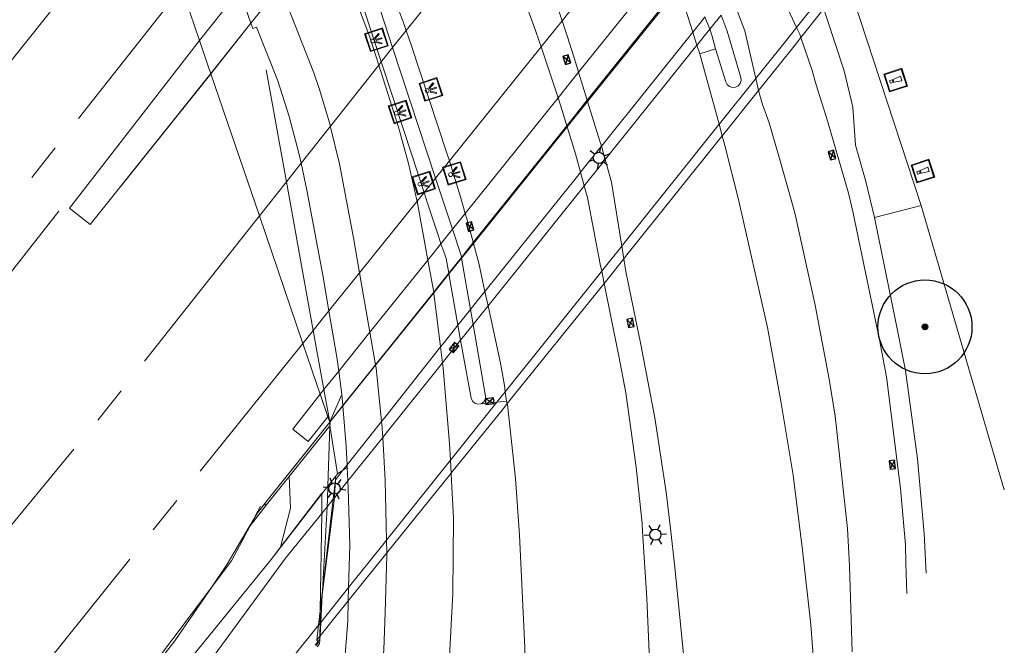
# Model space of a CAD drawing. Header units: metres. Extents: x 92877 to 94117, y 464509 to 465451.
# Tile 95 of 102: x 93524 to 93576, y 465179 to 465212. Entities that reach past the tile are written whole.
import ezdxf

# ---------------------------------------------------------------- set-up
doc = ezdxf.new("R2010")
doc.units = ezdxf.units.M
doc.linetypes.add('AM-AS', pattern=[16, 10, -2, 2, -2])
doc.linetypes.add('IE-TERREINAFSCHEIDING', pattern=[10, 8, -2])
doc.layers.get('0').update_dxf_attribs({"linetype": 'CONTINUOUS'})
for name, color, linetype, lineweight in [('B-WE-AM-AS_SPOOR_RAIL-G', 252, 'AM-AS', 18), ('B-WE-GK-BESCHOEIING_DAMWAND-G', 252, 'GK-BESCHOEIING', 18), ('B-WE-GR-BEPLANTING_CULTUUR-G', 252, 'CONTINUOUS', 18), ('B-WE-GR-BOOM-S', 90, 'CONTINUOUS', 25), ('B-WE-IE-MEUBILAIR_WATERWEGMEUBILAIR_MEERPAAL-S', 252, 'CONTINUOUS', 18), ('B-WE-IE-TERREINAFSCHEIDING-G', 252, 'IE-TERREINAFSCHEIDING', 18), ('B-WE-IE-TERREINAFSCHEIDING_KUNSTMATIG_HEKWERK-G', 252, 'IE-TERREINAFSCHEIDING-KUNSTMATIG', 18), ('B-WE-IE-TERREINAFSCHEIDING_KUNSTMATIG_MUUR-G', 252, 'IE-TERREINAFSCHEIDING-KUNSTMATIG-DICHT', 18), ('B-WE-KL-ET_LS_OV_LICHTMAST-S', 252, 'CONTINUOUS', 25), ('B-WE-KL-ET_LS_SR_ARMATUUR-G', 252, 'CONTINUOUS', 18), ('B-WE-KW-KUNSTWERK-GV', 252, 'CONTINUOUS', 18), ('B-WE-KW-KUNSTWERK_GELUIDSWERING_SCHERM-G', 252, 'CONTINUOUS', 18), ('B-WE-RI-HWA_KOLK-S', 252, 'CONTINUOUS', 25), ('B-WE-VH-VERHARDING-GV', 252, 'CONTINUOUS', 18)]:
    doc.layers.add(name, color=color, linetype=linetype, lineweight=lineweight)
doc.linetypes.add('GK-BESCHOEIING', pattern='A,30,-5,[1,NLCS.SHX,S=1,R=0,X=0,Y=0],-5', length=40)
doc.linetypes.add('IE-TERREINAFSCHEIDING-KUNSTMATIG', pattern='A,4,[82,NLCS.SHX,S=0.75,R=90,X=0,Y=0],4,-2', length=10)
doc.linetypes.add('IE-TERREINAFSCHEIDING-KUNSTMATIG-DICHT', pattern='A,8,-1,[82,NLCS.SHX,S=0.75,R=90,X=0,Y=0],-1', length=10)

# ---------------------------------------------------------------- blocks, each defined once
blk = doc.blocks.new('Q_LICHTPUNT')
for points in [[(-0.5, 0.5), (0.5, 0.5), (0.5, -0.5), (-0.5, -0.5)], [(-0.463, 0.464), (0.459, 0.464), (0.459, -0.459), (-0.463, -0.459)], [(-0.123, 0.08), (-0.077, 0.051), (-0.255, -0.233), (-0.301, -0.204)], [(-0.033, 0.032), (0.021, 0.032), (0.021, -0.303), (-0.033, -0.303)], [(0.075, 0.051), (0.121, 0.079), (0.293, -0.209), (0.247, -0.236)]]:
    blk.add_lwpolyline(points, close=True)
blk.add_circle((-0.002, 0.21), 0.103)
blk = doc.blocks.new('Q_LICHTMAST')
for points in [[(0, 0.3), (0, 0.6)], [(-0.26, 0.15), (-0.52, 0.3)], [(0.26, 0.15), (0.52, 0.3)], [(-0.26, -0.15), (-0.52, -0.3)], [(0, -0.3), (0, -0.6)], [(0.26, -0.15), (0.52, -0.3)]]:
    blk.add_lwpolyline(points)
blk.add_circle((0, 0), 0.3)
blk = doc.blocks.new('Q_MEERPAAL')
for points in [[(-0.5, 0.5), (0.5, 0.5), (0.5, -0.5), (-0.5, -0.5)], [(-0.076, 0.32), (0.068, 0.32), (0.068, 0.17), (-0.076, 0.17)]]:
    blk.add_lwpolyline(points, close=True)
blk.add_lwpolyline([(-0.442, 0.464), (0.438, 0.464, -0.414214), (0.459, 0.442), (0.459, -0.437, -0.414214), (0.438, -0.459), (-0.442, -0.459, -0.414214), (-0.463, -0.437), (-0.463, 0.442), (-0.463, 0.444), (-0.463, 0.446), (-0.463, 0.448), (-0.462, 0.45), (-0.461, 0.451), (-0.46, 0.453), (-0.459, 0.455), (-0.458, 0.456), (-0.457, 0.457), (-0.456, 0.459), (-0.454, 0.46), (-0.453, 0.461), (-0.451, 0.462), (-0.449, 0.462), (-0.447, 0.463), (-0.446, 0.463), (-0.444, 0.464), (-0.442, 0.464)], format="xyb")
for points in [[(-0.076, 0.124), (-0.136, -0.311)], [(-0.076, 0.124), (0.068, 0.124)], [(0.068, 0.124), (0.122, -0.311)], [(-0.136, -0.311), (0.122, -0.311)]]:
    blk.add_lwpolyline(points)
blk = doc.blocks.new('B-SRI-KOLK_COMBINATIE-SO')
for p, q in [((-1.125, 0), (1.125, 1.5)), ((1.125, 0), (-1.125, 1.5))]:
    blk.add_line(p, q)
at = {"flags": 128}
blk.add_lwpolyline([(-1.125, 0), (1.125, 0), (1.125, 1.5), (-1.125, 1.5)], close=True, dxfattribs=at)
blk = doc.blocks.new('SGR-BOOM_01')
at = {"ltscale": 0.1}
h = blk.add_hatch(color=256, dxfattribs=at)
edge = h.paths.add_edge_path()
edge.add_arc((0, 0), 0.15, 0, 360)
for radius in [2.5, 0.045]:
    blk.add_circle((0, 0), radius)
blk.add_circle((0, 0), 0.15, dxfattribs=at)

msp = doc.modelspace()

# ---------------------------------------------------------------- linework, layer by layer
at = {"layer": 'B-WE-AM-AS_SPOOR_RAIL-G'}
for p, q in [((93557.607, 465217.833), (93552.87, 465211.932)), ((93549.273, 465217.28), (93544.578, 465211.403)), ((93552.87, 465211.932), (93551.753, 465210.541)), ((93544.578, 465211.403), (93543.859, 465210.503)), ((93551.753, 465210.541), (93546.875, 465204.464)), ((93543.254, 465209.738), (93543.119, 465209.568)), ((93543.119, 465209.568), (93540.545, 465206.314)), ((93540.545, 465206.314), (93538.985, 465204.342)), ((93546.875, 465204.464), (93546.147, 465203.557)), ((93538.985, 465204.342), (93538.203, 465203.353)), ((93546.147, 465203.557), (93545.527, 465202.785)), ((93538.203, 465203.353), (93536.768, 465201.539)), ((93545.527, 465202.785), (93545.161, 465202.329)), ((93545.161, 465202.329), (93542.096, 465198.51)), ((93536.768, 465201.539), (93536.768, 465201.539)), ((93536.768, 465201.539), (93536.768, 465201.539)), ((93542.096, 465198.51), (93540.467, 465196.481)), ((93540.467, 465196.481), (93539.633, 465195.441)), ((93539.633, 465195.441), (93539.082, 465194.755)), ((93513.593, 465163), (93539.082, 465194.755)), ((93539.082, 465194.755), (93539.082, 465194.755)), ((93539.082, 465194.755), (93539.082, 465194.755))]:
    msp.add_line(p, q, dxfattribs=at)
at = {"layer": 'B-WE-AM-AS_SPOOR_RAIL-G', "flags": 128}
for points in [[(93493.452, 465172.096), (93500.971, 465181.401), (93521.793, 465207.603), (93530.845, 465218.907)], [(93497.721, 465168.801), (93508.691, 465183.074), (93522.165, 465200.422), (93532.627, 465213.682)], [(93543.859, 465210.503), (93543.802, 465210.431), (93543.254, 465209.738)], [(93500.603, 465156.379), (93506.01, 465163.298), (93519.985, 465180.745), (93528.175, 465190.675), (93536.768, 465201.539)]]:
    msp.add_lwpolyline(points, dxfattribs=at)
at = {"layer": 'B-WE-GK-BESCHOEIING_DAMWAND-G'}
for p, q in [((93571.98, 465202.09), (93568.04, 465214.1)), ((93576.402, 465186.97), (93571.98, 465202.09))]:
    msp.add_line(p, q, dxfattribs=at)
at = {"layer": 'B-WE-GR-BEPLANTING_CULTUUR-G'}
for p, q in [((93571.98, 465202.09), (93569.497, 465201.461)), ((93540.933, 465187.816), (93540.813, 465187.668)), ((93541.216, 465188.006), (93540.933, 465187.816)), ((93541.444, 465188.158), (93541.216, 465188.006)), ((93540.417, 465187.158), (93540.097, 465186.746)), ((93540.813, 465187.668), (93540.417, 465187.158)), ((93540.694, 465186.462), (93540.815, 465187.498)), ((93540.815, 465187.498), (93540.813, 465187.668)), ((93540.097, 465186.746), (93537.39, 465183.258)), ((93537.137, 465186.144), (93536.274, 465185.049)), ((93536.229, 465184.992), (93536.228, 465184.991)), ((93536.274, 465185.049), (93536.229, 465184.992))]:
    msp.add_line(p, q, dxfattribs=at)
at = {"layer": 'B-WE-GR-BEPLANTING_CULTUUR-G', "flags": 128}
msp.add_lwpolyline([(93537.896, 465183.918), (93538.419, 465185.989), (93538.356, 465187.666)], dxfattribs=at)
at = {"layer": 'B-WE-IE-TERREINAFSCHEIDING-G'}
for p, q in [((93540.414, 465190.849), (93540.51, 465190.568)), ((93539.816, 465178.967), (93539.882, 465178.88))]:
    msp.add_line(p, q, dxfattribs=at)
at = {"layer": 'B-WE-IE-TERREINAFSCHEIDING-G', "flags": 128}
msp.add_lwpolyline([(93539.882, 465178.88), (93539.913, 465178.838), (93539.78, 465178.68)], dxfattribs=at)
at = {"layer": 'B-WE-IE-TERREINAFSCHEIDING_KUNSTMATIG_HEKWERK-G'}
for p, q in [((93536.39, 465185.267), (93536.832, 465186.095)), ((93536.274, 465185.049), (93536.389, 465185.265)), ((93536.389, 465185.265), (93536.39, 465185.267)), ((93529.878, 465176.006), (93534.214, 465181.769)), ((93534.214, 465181.769), (93534.216, 465181.772))]:
    msp.add_line(p, q, dxfattribs=at)
at = {"layer": 'B-WE-IE-TERREINAFSCHEIDING_KUNSTMATIG_HEKWERK-G', "flags": 128}
for points in [[(93526.103, 465201.799), (93518.215, 465191.769), (93499.581, 465167.574)], [(93534.216, 465181.772), (93535.278, 465183.184), (93536.274, 465185.049)], [(93537.39, 465183.258), (93530.215, 465174.425), (93528.674, 465172.184), (93524.701, 465166.599), (93513.134, 465149.795), (93506.78, 465140.47), (93500, 465128.89), (93494.59, 465119.41)]]:
    msp.add_lwpolyline(points, dxfattribs=at)
at = {"layer": 'B-WE-IE-TERREINAFSCHEIDING_KUNSTMATIG_MUUR-G'}
for p, q in [((93537.869, 465213.729), (93536.317, 465211.793)), ((93536.317, 465211.793), (93536.245, 465211.703)), ((93536.245, 465211.703), (93534.182, 465209.122)), ((93537.125, 465209.315), (93538.203, 465203.353)), ((93534.182, 465209.122), (93527.758, 465201.081)), ((93534.182, 465209.122), (93534.182, 465209.122)), ((93538.203, 465203.353), (93539.633, 465195.441)), ((93539.633, 465195.441), (93540.201, 465192.3)), ((93540.201, 465192.3), (93540.513, 465190.574)), ((93538.356, 465187.666), (93540.519, 465190.368)), ((93540.519, 465190.368), (93540.417, 465187.158)), ((93540.519, 465190.368), (93540.51, 465190.568)), ((93540.513, 465190.574), (93540.513, 465190.572)), ((93540.513, 465190.572), (93540.513, 465190.572)), ((93540.933, 465187.816), (93540.519, 465190.368)), ((93537.137, 465186.144), (93538.356, 465187.666)), ((93540.097, 465186.746), (93540.082, 465185.71)), ((93540.082, 465185.71), (93540.005, 465180.532)), ((93540.373, 465186.067), (93540.127, 465181.587)), ((93537.39, 465183.258), (93537.896, 465183.918)), ((93540.127, 465181.587), (93540.116, 465181.379)), ((93540.116, 465181.379), (93540.036, 465179.911)), ((93540.004, 465180.478), (93539.995, 465179.86)), ((93540.005, 465180.532), (93540.004, 465180.478)), ((93539.995, 465179.86), (93539.984, 465179.177)), ((93540.036, 465179.911), (93539.996, 465179.191)), ((93539.882, 465178.88), (93539.74, 465178.697))]:
    msp.add_line(p, q, dxfattribs=at)
at = {"layer": 'B-WE-IE-TERREINAFSCHEIDING_KUNSTMATIG_MUUR-G', "flags": 128}
for points in [[(93540.513, 465190.572), (93540.527, 465190.495), (93540.519, 465190.368)], [(93540.417, 465187.158), (93540.395, 465186.474), (93540.373, 465186.067)], [(93537.896, 465183.918), (93540.098, 465186.789), (93540.097, 465186.746)], [(93539.996, 465179.191), (93539.973, 465178.769), (93539.838, 465178.602)], [(93539.984, 465179.177), (93539.982, 465179.009), (93539.882, 465178.88)]]:
    msp.add_lwpolyline(points, dxfattribs=at)
at = {"layer": 'B-WE-KW-KUNSTWERK-GV'}
for p, q in [((93541.362, 465218.086), (93543.859, 465210.503)), ((93532.627, 465213.682), (93533.587, 465210.869)), ((93554.23, 465207.628), (93559.085, 465213.664)), ((93560.726, 465211.474), (93560.476, 465212.139)), ((93559.83, 465211.328), (93554.962, 465205.247)), ((93533.587, 465210.869), (93534.069, 465209.454)), ((93543.859, 465210.503), (93546.147, 465203.557)), ((93534.069, 465209.454), (93534.182, 465209.122)), ((93534.182, 465209.122), (93534.186, 465209.111)), ((93534.186, 465209.111), (93536.768, 465201.539)), ((93553.145, 465206.279), (93554.23, 465207.628)), ((93548.16, 465200.08), (93553.145, 465206.279)), ((93546.147, 465203.557), (93547.046, 465200.83)), ((93536.768, 465201.539), (93539.082, 465194.755)), ((93547.53, 465199.297), (93548.16, 465200.08)), ((93546.853, 465198.455), (93547.53, 465199.297)), ((93547.523, 465199.337), (93547.53, 465199.297)), ((93547.53, 465199.297), (93548.005, 465196.563)), ((93546.048, 465197.454), (93546.853, 465198.455)), ((93546.853, 465198.455), (93546.847, 465198.491)), ((93547.329, 465195.719), (93546.853, 465198.455)), ((93549.958, 465191.557), (93555.114, 465197.946)), ((93542.948, 465193.599), (93546.048, 465197.454)), ((93548.005, 465196.563), (93547.329, 465195.719)), ((93548.005, 465196.563), (93548.144, 465195.765)), ((93547.468, 465194.921), (93547.329, 465195.719)), ((93539.082, 465194.755), (93540.003, 465192.054)), ((93541.21, 465191.438), (93542.948, 465193.599)), ((93540.003, 465192.054), (93540.51, 465190.568)), ((93540.513, 465190.572), (93541.21, 465191.438)), ((93540.51, 465190.568), (93540.513, 465190.572)), ((93543.271, 465190.605), (93541.438, 465188.286)), ((93541.438, 465188.286), (93541.216, 465188.006)), ((93541.216, 465188.006), (93540.815, 465187.498)), ((93543.552, 465183.612), (93546.967, 465187.847)), ((93540.758, 465186.542), (93540.116, 465181.379)), ((93539.996, 465179.191), (93541.5, 465181.061)), ((93540.116, 465181.379), (93540.004, 465180.478)), ((93539.915, 465179.76), (93539.816, 465178.967)), ((93539.816, 465178.967), (93539.984, 465179.177)), ((93539.984, 465179.177), (93539.996, 465179.191))]:
    msp.add_line(p, q, dxfattribs=at)
at = {"layer": 'B-WE-KW-KUNSTWERK-GV', "flags": 128}
for points in [[(93543.254, 465209.738), (93543.219, 465209.845), (93542.392, 465212.354), (93540.764, 465217.34)], [(93565.578, 465211.029), (93566.7, 465212.43), (93566.794, 465212.548)], [(93560.476, 465212.139), (93560.266, 465211.875), (93559.894, 465211.408), (93559.83, 465211.328)], [(93561.333, 465212.232), (93561.655, 465211.373), (93562.384, 465208.911), (93562.398, 465208.75), (93562.349, 465208.596), (93562.246, 465208.471), (93562.103, 465208.395), (93561.942, 465208.38), (93561.787, 465208.426), (93561.662, 465208.528), (93561.584, 465208.67), (93561.028, 465210.429)], [(93561.028, 465210.429), (93560.841, 465211.167), (93560.726, 465211.474)], [(93563.329, 465208.218), (93563.41, 465208.32), (93565.29, 465210.67), (93565.578, 465211.029)], [(93545.527, 465202.785), (93544.466, 465206.041), (93543.254, 465209.738)], [(93561.397, 465205.801), (93561.42, 465205.83), (93563.329, 465208.218)], [(93556.152, 465199.258), (93556.32, 465199.47), (93561.397, 465205.801)], [(93554.962, 465205.247), (93554.871, 465205.133), (93553.855, 465203.866)], [(93553.855, 465203.866), (93553.76, 465203.748), (93548.767, 465197.514)], [(93546.428, 465200.061), (93546.308, 465200.405), (93545.712, 465202.218), (93545.527, 465202.785)], [(93547.046, 465200.83), (93547.508, 465199.426), (93547.523, 465199.337)], [(93546.847, 465198.491), (93546.71, 465199.278), (93546.63, 465199.483), (93546.428, 465200.061)], [(93555.114, 465197.946), (93555.19, 465198.04), (93556.152, 465199.258)], [(93548.767, 465197.514), (93548.381, 465197.032), (93548.005, 465196.563)], [(93547.329, 465195.719), (93546.614, 465194.827), (93546.409, 465194.569)], [(93548.144, 465195.765), (93548.805, 465191.954), (93548.79, 465191.784), (93548.703, 465191.638), (93548.561, 465191.543)], [(93546.409, 465194.569), (93543.508, 465190.904), (93543.271, 465190.605)], [(93548.561, 465191.543), (93548.392, 465191.519), (93548.229, 465191.57), (93548.104, 465191.686), (93548.042, 465191.845), (93547.584, 465194.254), (93547.468, 465194.921)], [(93546.967, 465187.847), (93547.01, 465187.9), (93549.75, 465191.3), (93549.958, 465191.557)], [(93540.815, 465187.498), (93540.766, 465186.607), (93540.758, 465186.542)], [(93541.5, 465181.061), (93543.26, 465183.25), (93543.552, 465183.612)], [(93540.004, 465180.478), (93539.943, 465179.988), (93539.915, 465179.76)]]:
    msp.add_lwpolyline(points, dxfattribs=at)
at = {"layer": 'B-WE-KW-KUNSTWERK_GELUIDSWERING_SCHERM-G'}
for p, q in [((93559.053, 465213.752), (93554.209, 465207.696)), ((93554.209, 465207.696), (93553.126, 465206.342)), ((93553.126, 465206.342), (93548.149, 465200.119)), ((93548.149, 465200.119), (93547.523, 465199.337)), ((93547.523, 465199.337), (93546.847, 465198.491)), ((93546.847, 465198.491), (93546.043, 465197.485)), ((93546.043, 465197.485), (93542.945, 465193.613)), ((93542.945, 465193.613), (93541.21, 465191.443)), ((93541.21, 465191.443), (93540.513, 465190.572)), ((93540.51, 465190.568), (93537.114, 465186.3)), ((93540.513, 465190.572), (93540.51, 465190.568)), ((93537.114, 465186.3), (93536.666, 465185.737)), ((93536.666, 465185.737), (93536.389, 465185.265)), ((93536.389, 465185.265), (93536.229, 465184.992)), ((93536.229, 465184.992), (93535.06, 465183.001)), ((93535.06, 465183.001), (93534.216, 465181.772)), ((93534.216, 465181.772), (93532.263, 465178.929)), ((93532.263, 465178.929), (93529.345, 465175.218))]:
    msp.add_line(p, q, dxfattribs=at)
at = {"layer": 'B-WE-VH-VERHARDING-GV'}
for p, q in [((93553.749, 465209.184), (93558.551, 465215.168)), ((93532.627, 465213.682), (93533.587, 465210.869)), ((93533.587, 465210.869), (93535.714, 465213.567)), ((93536.317, 465211.793), (93535.714, 465213.567)), ((93536.245, 465211.703), (93534.186, 465209.111)), ((93559.83, 465211.328), (93560.05, 465210.63)), ((93533.587, 465210.869), (93533.587, 465210.869)), ((93534.069, 465209.454), (93533.587, 465210.869)), ((93560.05, 465210.63), (93555.168, 465204.535)), ((93560.05, 465210.63), (93560.198, 465210.161)), ((93560.198, 465210.161), (93561.028, 465210.429)), ((93560.198, 465210.161), (93561.228, 465206.416)), ((93534.182, 465209.122), (93534.069, 465209.454)), ((93552.661, 465207.828), (93553.749, 465209.184)), ((93554.209, 465207.696), (93553.749, 465209.184)), ((93527.758, 465201.081), (93534.186, 465209.111)), ((93534.186, 465209.111), (93534.182, 465209.122)), ((93534.186, 465209.111), (93536.768, 465201.539)), ((93534.186, 465209.111), (93534.186, 465209.111)), ((93547.718, 465201.668), (93552.661, 465207.828)), ((93554.23, 465207.628), (93554.209, 465207.696)), ((93553.126, 465206.342), (93553.145, 465206.279)), ((93561.228, 465206.416), (93561.397, 465205.801)), ((93555.168, 465204.535), (93554.962, 465205.247)), ((93553.855, 465203.866), (93554.057, 465203.147)), ((93545.161, 465202.329), (93545.732, 465199.193)), ((93536.768, 465201.539), (93539.082, 465194.755)), ((93547.046, 465200.83), (93547.718, 465201.668)), ((93546.428, 465200.061), (93547.046, 465200.83)), ((93545.732, 465199.193), (93546.428, 465200.061)), ((93548.16, 465200.08), (93548.149, 465200.119)), ((93556.152, 465199.258), (93556.046, 465199.934)), ((93542.645, 465195.346), (93545.732, 465199.193)), ((93545.732, 465199.193), (93546.043, 465197.485)), ((93542.645, 465195.346), (93542.096, 465198.51)), ((93549.848, 465192.183), (93554.98, 465198.602)), ((93554.98, 465198.602), (93555.114, 465197.946)), ((93546.043, 465197.485), (93546.048, 465197.454)), ((93548.932, 465196.75), (93548.767, 465197.514)), ((93548.144, 465195.765), (93547.468, 465194.921)), ((93540.992, 465193.287), (93542.645, 465195.346)), ((93542.945, 465193.613), (93542.645, 465195.346)), ((93539.082, 465194.755), (93540.003, 465192.054)), ((93546.409, 465194.569), (93546.514, 465193.73)), ((93542.948, 465193.599), (93542.945, 465193.613)), ((93540.201, 465192.3), (93540.992, 465193.287)), ((93541.161, 465192.031), (93540.992, 465193.287)), ((93540.003, 465192.054), (93540.201, 465192.3)), ((93540.414, 465190.849), (93540.003, 465192.054)), ((93540.003, 465192.054), (93540.003, 465192.054)), ((93540.513, 465190.574), (93541.161, 465192.031)), ((93541.161, 465192.031), (93541.21, 465191.443)), ((93549.916, 465191.69), (93549.848, 465192.183)), ((93541.21, 465191.443), (93541.21, 465191.438)), ((93549.407, 465191.632), (93549.916, 465191.69)), ((93549.958, 465191.557), (93549.916, 465191.69)), ((93540.51, 465190.568), (93540.513, 465190.574)), ((93543.33, 465189.753), (93541.479, 465187.443)), ((93541.438, 465188.286), (93541.444, 465188.158)), ((93543.537, 465184.291), (93546.934, 465188.539)), ((93546.934, 465188.539), (93546.967, 465187.847)), ((93541.444, 465188.158), (93541.479, 465187.443)), ((93541.479, 465187.443), (93540.758, 465186.542)), ((93536.666, 465185.737), (93537.04, 465186.207)), ((93537.04, 465186.207), (93537.114, 465186.3)), ((93537.04, 465186.207), (93537.137, 465186.144)), ((93540.127, 465181.587), (93540.694, 465186.462)), ((93540.694, 465186.462), (93540.373, 465186.067)), ((93536.39, 465185.267), (93536.666, 465185.737)), ((93540.373, 465186.067), (93540.082, 465185.71)), ((93536.228, 465184.991), (93536.39, 465185.267)), ((93535.06, 465183.001), (93536.228, 465184.991)), ((93543.552, 465183.612), (93543.537, 465184.291)), ((93534.214, 465181.769), (93535.06, 465183.001)), ((93532.263, 465178.929), (93534.214, 465181.769)), ((93540.005, 465180.532), (93540.127, 465181.587)), ((93540.036, 465179.911), (93541.517, 465181.764)), ((93541.517, 465181.764), (93541.5, 465181.061)), ((93539.915, 465179.76), (93540.005, 465180.532)), ((93539.915, 465179.76), (93539.995, 465179.86)), ((93539.995, 465179.86), (93540.036, 465179.911)), ((93529.931, 465175.964), (93532.263, 465178.929))]:
    msp.add_line(p, q, dxfattribs=at)
at = {"layer": 'B-WE-VH-VERHARDING-GV', "flags": 128}
for points in [[(93544.578, 465211.403), (93544.464, 465211.731), (93544.053, 465212.87), (93543.63, 465214.005), (93543.195, 465215.135), (93542.748, 465216.26), (93541.783, 465218.611)], [(93552.87, 465211.932), (93552.55, 465212.864), (93551.916, 465214.649), (93551.265, 465216.427), (93550.595, 465218.198), (93550.402, 465218.693)], [(93549.273, 465217.28), (93549.681, 465216.228), (93550.527, 465213.972), (93551.347, 465211.706), (93551.753, 465210.541)], [(93540.34, 465216.812), (93541.935, 465212.934), (93542.652, 465211.048), (93543.119, 465209.568)], [(93565.35, 465211.57), (93564.136, 465214.196), (93563.727, 465215.222)], [(93540.545, 465206.314), (93539.987, 465208.21), (93539.666, 465209.151), (93537.869, 465213.729)], [(93559.085, 465213.664), (93559.16, 465213.451), (93559.83, 465211.328)], [(93563.175, 465208.851), (93562.595, 465211.394), (93561.971, 465213.029)], [(93565.35, 465211.57), (93566.489, 465212.995), (93566.594, 465213.126)], [(93569.497, 465201.461), (93569.026, 465203.376), (93568.489, 465205.311), (93568.342, 465207.325), (93567.89, 465209.269), (93566.964, 465212.06), (93566.794, 465212.548)], [(93538.985, 465204.342), (93538.87, 465204.884), (93538.353, 465206.826), (93537.742, 465208.737), (93536.609, 465211.589), (93536.411, 465211.517), (93536.317, 465211.793)], [(93553.749, 465209.184), (93553.601, 465209.663), (93553.165, 465211.073), (93552.87, 465211.932)], [(93561.333, 465212.232), (93561.018, 465211.839), (93560.726, 465211.474)], [(93546.875, 465204.464), (93546.745, 465204.877), (93544.863, 465210.588), (93544.578, 465211.403)], [(93560.726, 465211.474), (93560.5, 465211.192), (93560.092, 465210.683), (93560.05, 465210.63)], [(93563.175, 465208.851), (93563.232, 465208.922), (93565.092, 465211.248), (93565.35, 465211.57)], [(93565.578, 465211.029), (93565.517, 465211.208), (93565.35, 465211.57)], [(93533.587, 465210.869), (93526.663, 465201.947), (93527.758, 465201.081)], [(93571.222, 465181.446), (93571.168, 465183.045), (93571.146, 465184.039), (93570.881, 465187.028), (93570.14, 465192.981), (93569.769, 465194.95), (93568.347, 465201.781), (93568.12, 465202.753), (93567, 465206.604), (93566.399, 465208.509), (93566.157, 465209.331), (93565.578, 465211.029)], [(93551.753, 465210.541), (93552.14, 465209.431), (93552.661, 465207.828)], [(93543.119, 465209.568), (93544.163, 465206.264), (93544.703, 465204.33), (93545.153, 465202.374), (93545.161, 465202.329)], [(93561.228, 465206.416), (93561.252, 465206.446), (93563.175, 465208.851)], [(93563.329, 465208.218), (93563.28, 465208.393), (93563.175, 465208.851)], [(93568.306, 465178.337), (93568.164, 465182.91), (93568.055, 465184.909), (93567.399, 465190.888), (93567.088, 465192.857), (93566.339, 465196.787), (93565.258, 465201.703), (93564.445, 465204.602), (93563.886, 465206.489), (93563.538, 465207.47), (93563.329, 465208.218)], [(93552.661, 465207.828), (93552.883, 465207.145), (93553.126, 465206.342)], [(93554.962, 465205.247), (93554.885, 465205.512), (93554.23, 465207.628)], [(93542.096, 465198.51), (93541.771, 465200.382), (93541.033, 465204.312), (93540.558, 465206.27), (93540.545, 465206.314)], [(93553.145, 465206.279), (93553.58, 465204.844), (93553.855, 465203.866)], [(93556.046, 465199.934), (93556.163, 465200.081), (93561.228, 465206.416)], [(93561.397, 465205.801), (93561.536, 465205.295), (93562.266, 465202.41)], [(93547.718, 465201.668), (93547.462, 465202.552), (93547.11, 465203.716), (93546.875, 465204.464)], [(93555.168, 465204.535), (93555.059, 465204.399), (93554.057, 465203.147)], [(93556.046, 465199.934), (93555.51, 465203.329), (93555.201, 465204.422), (93555.168, 465204.535)], [(93540.467, 465196.481), (93540.137, 465198.386), (93539.288, 465202.916), (93538.985, 465204.342)], [(93554.057, 465203.147), (93553.945, 465203.008), (93548.932, 465196.75)], [(93554.057, 465203.147), (93554.23, 465202.53), (93554.906, 465198.967), (93554.98, 465198.602)], [(93562.266, 465202.41), (93563.795, 465195.609), (93564.52, 465191.681), (93565.161, 465187.735), (93565.664, 465183.761), (93566.103, 465179.772), (93566.378, 465176.281)], [(93548.149, 465200.119), (93548.125, 465200.211), (93547.8, 465201.383), (93547.718, 465201.668)], [(93572.243, 465182.535), (93572.143, 465184.632), (93571.784, 465188.618), (93571.139, 465193.317), (93570.617, 465195.98), (93569.497, 465201.461)], [(93548.767, 465197.514), (93548.437, 465199.035), (93548.16, 465200.08)], [(93554.98, 465198.602), (93555.033, 465198.668), (93556.046, 465199.934)], [(93559.35, 465178.047), (93558.873, 465182.848), (93558.637, 465184.912), (93558.417, 465186.833), (93557.806, 465190.793), (93557.059, 465194.703), (93556.259, 465198.581), (93556.152, 465199.258)], [(93555.114, 465197.946), (93555.9, 465194.082), (93556.26, 465192.117), (93556.815, 465188.161), (93557.133, 465185.166), (93557.16, 465184.744), (93557.386, 465181.191), (93557.518, 465177.903)], [(93546.048, 465197.454), (93546.052, 465197.434), (93546.409, 465194.569)], [(93548.932, 465196.75), (93548.565, 465196.291), (93548.144, 465195.765)], [(93549.848, 465192.183), (93549.801, 465192.52), (93549.594, 465193.698), (93548.932, 465196.75)], [(93540.992, 465193.287), (93540.894, 465194.016), (93540.467, 465196.481)], [(93547.468, 465194.921), (93546.7, 465193.962), (93546.514, 465193.73)], [(93543.271, 465190.605), (93542.973, 465193.453), (93542.948, 465193.599)], [(93546.514, 465193.73), (93543.584, 465190.071), (93543.33, 465189.753)], [(93546.514, 465193.73), (93546.55, 465193.442), (93546.89, 465189.432), (93546.934, 465188.539)], [(93540.003, 465192.054), (93538.543, 465190.199), (93539.367, 465189.544), (93540.414, 465190.849)], [(93549.407, 465191.632), (93549.615, 465191.892), (93549.848, 465192.183)], [(93541.21, 465191.438), (93541.389, 465189.271), (93541.438, 465188.286)], [(93546.934, 465188.539), (93547.001, 465188.623), (93549.407, 465191.632)], [(93548.561, 465191.543), (93548.927, 465191.577), (93549.407, 465191.632)], [(93550.419, 465168.824), (93550.722, 465171.547), (93550.88, 465173.549), (93550.943, 465175.548), (93550.889, 465178.567), (93550.612, 465184.553), (93550.386, 465187.568), (93549.972, 465191.512), (93549.958, 465191.557)], [(93537.114, 465186.3), (93538.331, 465187.83), (93540.51, 465190.568)], [(93543.33, 465189.753), (93543.287, 465190.456), (93543.271, 465190.605)], [(93543.537, 465184.291), (93543.468, 465187.476), (93543.33, 465189.753)], [(93546.967, 465187.847), (93546.986, 465187.468), (93547.092, 465185.451), (93547.057, 465181.454), (93546.849, 465177.443), (93546.516, 465174.442), (93545.741, 465169.524)], [(93541.479, 465187.443), (93541.499, 465187.046), (93541.572, 465184.025), (93541.517, 465181.764)], [(93540.082, 465185.71), (93538.149, 465183.334), (93526.69, 465167.66), (93513.7, 465148.81), (93510.64, 465144.09), (93507.16, 465139.22), (93506.1, 465137.5), (93505, 465134.08), (93504.77, 465130.8), (93504.87, 465129.32), (93505.26, 465127.58), (93505.74, 465126.37), (93506.55, 465125.03), (93508.71, 465122.74), (93511.11, 465121.05), (93512.58, 465120.37), (93513.636, 465120.036)], [(93541.517, 465181.764), (93543.339, 465184.043), (93543.537, 465184.291)], [(93530.701, 465138.234), (93531.677, 465140.103), (93533.612, 465143.594), (93535.628, 465147.645), (93537.251, 465151.281), (93537.986, 465153.155), (93538.902, 465155.42), (93539.885, 465158.256), (93540.493, 465160.168), (93540.747, 465161.181), (93541.188, 465163.127), (93541.4, 465164.582), (93542.803, 465173.475), (93543.203, 465176.486), (93543.385, 465178.448), (93543.467, 465180.451), (93543.555, 465183.458), (93543.552, 465183.612)], [(93541.5, 465181.061), (93541.474, 465179.993), (93541.146, 465175.937)], [(93536.72, 465175.61), (93537.692, 465176.815), (93537.616, 465176.885), (93539.915, 465179.76)]]:
    msp.add_lwpolyline(points, dxfattribs=at)

# ---------------------------------------------------------------- block references
at = {"layer": 'B-WE-GR-BOOM-S', "rotation": 101}
msp.add_blockref('SGR-BOOM_01', (93572.181, 465195.636), dxfattribs=at)
at = {"layer": 'B-WE-IE-MEUBILAIR_WATERWEGMEUBILAIR_MEERPAAL-S', "rotation": 108}
for p in [(93570.62, 465208.77), (93572.07, 465203.93)]:
    msp.add_blockref('Q_MEERPAAL', p, dxfattribs=at)
at = {"layer": 'B-WE-KL-ET_LS_OV_LICHTMAST-S'}
for p, rotation in [((93554.832, 465204.63), 50.99999999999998), ((93540.765, 465187.032), 83.00000000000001), ((93557.836, 465184.576), 93.99999999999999)]:
    msp.add_blockref('Q_LICHTMAST', p, dxfattribs=dict(at, rotation=rotation))
at = {"layer": 'B-WE-KL-ET_LS_SR_ARMATUUR-G'}
for p, rotation in [((93542.997, 465210.914), 108), ((93545.896, 465208.273), 108), ((93544.255, 465207.074), 108), ((93545.507, 465203.297), 108), ((93547.142, 465203.804), 107)]:
    msp.add_blockref('Q_LICHTPUNT', p, dxfattribs=dict(at, rotation=rotation))
at = {"layer": 'B-WE-RI-HWA_KOLK-S'}
for p, xscale, yscale, zscale, rotation in [((93553.271, 465209.9), 0.2, 0.2, 0.2, 107), ((93567.38, 465204.819), 0.2000000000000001, 0.2000000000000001, 0.2000000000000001, 106), ((93548.118, 465201.01), 0.2, 0.2, 0.2, 105), ((93556.662, 465195.879), 0.2, 0.2, 0.2, 102), ((93547.234, 465194.443), 0.2, 0.2, 0.2, 50.99999999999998), ((93549.039, 465191.539), 0.2, 0.2, 0.2, 6.999999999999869), ((93570.594, 465188.326), 0.2000000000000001, 0.2000000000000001, 0.2000000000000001, 96.99999999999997)]:
    msp.add_blockref('B-SRI-KOLK_COMBINATIE-SO', p, dxfattribs=dict(at, xscale=xscale, yscale=yscale, zscale=zscale, rotation=rotation))

doc.saveas('drawing.dxf')
